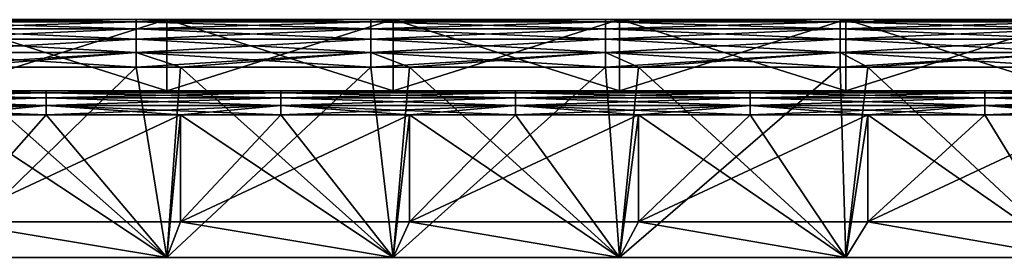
# Model space of a CAD drawing. Header units: millimetres. Extents: x -125 to 125, y -5 to 106.
# Tile 171 of 206: x 41 to 83, y 96 to 106. Entities that reach past the tile are written whole.
import ezdxf

# ---------------------------------------------------------------- set-up
doc = ezdxf.new("R2010")
doc.units = ezdxf.units.MM
doc.header["$LTSCALE"] = 65.185185
for name, color, linetype in [('241', 7, 'CONTINUOUS'), ('242', 7, 'CONTINUOUS'), ('243', 7, 'CONTINUOUS'), ('244', 7, 'CONTINUOUS'), ('248', 7, 'CONTINUOUS'), ('250', 7, 'CONTINUOUS'), ('254', 7, 'CONTINUOUS'), ('255', 7, 'CONTINUOUS'), ('256', 7, 'CONTINUOUS'), ('257', 7, 'CONTINUOUS'), ('258', 7, 'CONTINUOUS'), ('262', 7, 'CONTINUOUS'), ('269', 7, 'CONTINUOUS'), ('270', 7, 'CONTINUOUS')]:
    doc.layers.add(name, color=color, linetype=linetype)

msp = doc.modelspace()

# ---------------------------------------------------------------- linework, layer by layer
at = {"layer": '241', "linetype": 'CONTINUOUS'}
for points in [[(46.212, 106, 53.5), (36.362, 105.902, 54.118), (46.212, 105.902, 54.118), (46.212, 106, 53.5)], [(38.462, 106, 53.5), (36.362, 105.902, 54.118), (46.212, 106, 53.5), (38.462, 106, 53.5)], [(36.362, 105.902, 54.118), (36.362, 105.618, 54.676), (46.212, 105.902, 54.118), (36.362, 105.902, 54.118)], [(46.212, 105.902, 54.118), (36.362, 105.618, 54.676), (46.212, 105.618, 54.676), (46.212, 105.902, 54.118)], [(46.212, 106, 53.5), (46.212, 105.902, 54.118), (48.077, 106, 53.5), (46.212, 106, 53.5)], [(56.061, 106, 53.5), (46.212, 105.902, 54.118), (56.061, 105.902, 54.118), (56.061, 106, 53.5)], [(48.077, 106, 53.5), (46.212, 105.902, 54.118), (56.061, 106, 53.5), (48.077, 106, 53.5)], [(56.061, 105.902, 54.118), (46.212, 105.618, 54.676), (56.061, 105.618, 54.676), (56.061, 105.902, 54.118)], [(46.212, 105.902, 54.118), (46.212, 105.618, 54.676), (56.061, 105.902, 54.118), (46.212, 105.902, 54.118)], [(56.061, 106, 53.5), (56.061, 105.902, 54.118), (57.692, 106, 53.5), (56.061, 106, 53.5)], [(65.911, 106, 53.5), (56.061, 105.902, 54.118), (65.911, 105.902, 54.118), (65.911, 106, 53.5)], [(57.692, 106, 53.5), (56.061, 105.902, 54.118), (65.911, 106, 53.5), (57.692, 106, 53.5)], [(65.911, 105.902, 54.118), (56.061, 105.618, 54.676), (65.911, 105.618, 54.676), (65.911, 105.902, 54.118)], [(56.061, 105.902, 54.118), (56.061, 105.618, 54.676), (65.911, 105.902, 54.118), (56.061, 105.902, 54.118)], [(75.761, 106, 53.5), (65.911, 105.902, 54.118), (75.761, 105.902, 54.118), (75.761, 106, 53.5)], [(67.308, 106, 53.5), (65.911, 105.902, 54.118), (75.761, 106, 53.5), (67.308, 106, 53.5)], [(65.911, 106, 53.5), (65.911, 105.902, 54.118), (67.308, 106, 53.5), (65.911, 106, 53.5)], [(65.911, 105.902, 54.118), (65.911, 105.618, 54.676), (75.761, 105.902, 54.118), (65.911, 105.902, 54.118)], [(75.761, 105.902, 54.118), (65.911, 105.618, 54.676), (75.761, 105.618, 54.676), (75.761, 105.902, 54.118)], [(76.923, 106, 53.5), (75.761, 105.902, 54.118), (85.611, 106, 53.5), (76.923, 106, 53.5)], [(85.611, 106, 53.5), (75.761, 105.902, 54.118), (85.611, 105.902, 54.118), (85.611, 106, 53.5)], [(75.761, 106, 53.5), (75.761, 105.902, 54.118), (76.923, 106, 53.5), (75.761, 106, 53.5)], [(85.611, 105.902, 54.118), (75.761, 105.618, 54.676), (85.611, 105.618, 54.676), (85.611, 105.902, 54.118)], [(75.761, 105.902, 54.118), (75.761, 105.618, 54.676), (85.611, 105.902, 54.118), (75.761, 105.902, 54.118)], [(46.212, 105.618, 54.676), (36.362, 105.176, 55.118), (46.212, 105.176, 55.118), (46.212, 105.618, 54.676)], [(36.362, 105.618, 54.676), (36.362, 105.176, 55.118), (46.212, 105.618, 54.676), (36.362, 105.618, 54.676)], [(46.212, 105.618, 54.676), (46.212, 105.176, 55.118), (56.061, 105.618, 54.676), (46.212, 105.618, 54.676)], [(56.061, 105.618, 54.676), (46.212, 105.176, 55.118), (56.061, 105.176, 55.118), (56.061, 105.618, 54.676)], [(65.911, 105.618, 54.676), (56.061, 105.176, 55.118), (65.911, 105.176, 55.118), (65.911, 105.618, 54.676)], [(56.061, 105.618, 54.676), (56.061, 105.176, 55.118), (65.911, 105.618, 54.676), (56.061, 105.618, 54.676)], [(65.911, 105.618, 54.676), (65.911, 105.176, 55.118), (75.761, 105.618, 54.676), (65.911, 105.618, 54.676)], [(75.761, 105.618, 54.676), (65.911, 105.176, 55.118), (75.761, 105.176, 55.118), (75.761, 105.618, 54.676)], [(75.761, 105.618, 54.676), (75.761, 105.176, 55.118), (85.611, 105.618, 54.676), (75.761, 105.618, 54.676)], [(85.611, 105.618, 54.676), (75.761, 105.176, 55.118), (85.611, 105.176, 55.118), (85.611, 105.618, 54.676)], [(46.212, 105.176, 55.118), (36.362, 104.618, 55.402), (46.212, 104.618, 55.402), (46.212, 105.176, 55.118)], [(36.362, 105.176, 55.118), (36.362, 104.618, 55.402), (46.212, 105.176, 55.118), (36.362, 105.176, 55.118)], [(46.212, 105.176, 55.118), (46.212, 104.618, 55.402), (56.061, 105.176, 55.118), (46.212, 105.176, 55.118)], [(56.061, 105.176, 55.118), (46.212, 104.618, 55.402), (56.061, 104.618, 55.402), (56.061, 105.176, 55.118)], [(65.911, 105.176, 55.118), (56.061, 104.618, 55.402), (65.911, 104.618, 55.402), (65.911, 105.176, 55.118)], [(56.061, 105.176, 55.118), (56.061, 104.618, 55.402), (65.911, 105.176, 55.118), (56.061, 105.176, 55.118)], [(75.761, 105.176, 55.118), (65.911, 104.618, 55.402), (75.761, 104.618, 55.402), (75.761, 105.176, 55.118)], [(65.911, 105.176, 55.118), (65.911, 104.618, 55.402), (75.761, 105.176, 55.118), (65.911, 105.176, 55.118)], [(85.611, 105.176, 55.118), (75.761, 104.618, 55.402), (85.611, 104.618, 55.402), (85.611, 105.176, 55.118)], [(75.761, 105.176, 55.118), (75.761, 104.618, 55.402), (85.611, 105.176, 55.118), (75.761, 105.176, 55.118)], [(46.212, 104.618, 55.402), (36.362, 104, 55.5), (38.462, 104, 55.5), (46.212, 104.618, 55.402)], [(36.362, 104.618, 55.402), (36.362, 104, 55.5), (46.212, 104.618, 55.402), (36.362, 104.618, 55.402)], [(46.212, 104, 55.5), (46.212, 104.618, 55.402), (38.462, 104, 55.5), (46.212, 104, 55.5)], [(56.061, 104.618, 55.402), (46.212, 104, 55.5), (48.077, 104, 55.5), (56.061, 104.618, 55.402)], [(46.212, 104.618, 55.402), (46.212, 104, 55.5), (56.061, 104.618, 55.402), (46.212, 104.618, 55.402)], [(56.061, 104, 55.5), (56.061, 104.618, 55.402), (48.077, 104, 55.5), (56.061, 104, 55.5)], [(65.911, 104.618, 55.402), (56.061, 104, 55.5), (57.692, 104, 55.5), (65.911, 104.618, 55.402)], [(56.061, 104.618, 55.402), (56.061, 104, 55.5), (65.911, 104.618, 55.402), (56.061, 104.618, 55.402)], [(65.911, 104, 55.5), (65.911, 104.618, 55.402), (57.692, 104, 55.5), (65.911, 104, 55.5)], [(75.761, 104.618, 55.402), (65.911, 104, 55.5), (67.308, 104, 55.5), (75.761, 104.618, 55.402)], [(65.911, 104.618, 55.402), (65.911, 104, 55.5), (75.761, 104.618, 55.402), (65.911, 104.618, 55.402)], [(75.761, 104, 55.5), (75.761, 104.618, 55.402), (67.308, 104, 55.5), (75.761, 104, 55.5)], [(85.611, 104.618, 55.402), (75.761, 104, 55.5), (76.923, 104, 55.5), (85.611, 104.618, 55.402)], [(75.761, 104.618, 55.402), (75.761, 104, 55.5), (85.611, 104.618, 55.402), (75.761, 104.618, 55.402)], [(85.611, 104, 55.5), (85.611, 104.618, 55.402), (76.923, 104, 55.5), (85.611, 104, 55.5)]]:
    msp.add_3dface(points, dxfattribs=at)
at = {"layer": '242', "linetype": 'CONTINUOUS'}
for points in [[(47.5, 106, -45.5), (38.462, 106, -53.5), (38, 106, -45.5), (47.5, 106, -45.5)], [(38, 106, 45.5), (46.212, 106, 53.5), (47.5, 106, 45.5), (38, 106, 45.5)], [(38.462, 106, 53.5), (46.212, 106, 53.5), (38, 106, 45.5), (38.462, 106, 53.5)], [(46.212, 106, -53.5), (38.462, 106, -53.5), (47.5, 106, -45.5), (46.212, 106, -53.5)], [(48.077, 106, -53.5), (46.212, 106, -53.5), (47.5, 106, -45.5), (48.077, 106, -53.5)], [(46.212, 106, 53.5), (48.077, 106, 53.5), (47.5, 106, 45.5), (46.212, 106, 53.5)], [(57, 106, -45.5), (48.077, 106, -53.5), (47.5, 106, -45.5), (57, 106, -45.5)], [(48.077, 106, 53.5), (56.061, 106, 53.5), (47.5, 106, 45.5), (48.077, 106, 53.5)], [(47.5, 106, 45.5), (56.061, 106, 53.5), (57, 106, 45.5), (47.5, 106, 45.5)], [(56.061, 106, -53.5), (48.077, 106, -53.5), (57, 106, -45.5), (56.061, 106, -53.5)], [(57.692, 106, -53.5), (56.061, 106, -53.5), (57, 106, -45.5), (57.692, 106, -53.5)], [(56.061, 106, 53.5), (57.692, 106, 53.5), (57, 106, 45.5), (56.061, 106, 53.5)], [(66.5, 106, -45.5), (57.692, 106, -53.5), (57, 106, -45.5), (66.5, 106, -45.5)], [(57, 106, 45.5), (65.911, 106, 53.5), (66.5, 106, 45.5), (57, 106, 45.5)], [(57.692, 106, 53.5), (65.911, 106, 53.5), (57, 106, 45.5), (57.692, 106, 53.5)], [(65.911, 106, -53.5), (57.692, 106, -53.5), (66.5, 106, -45.5), (65.911, 106, -53.5)], [(67.308, 106, -53.5), (65.911, 106, -53.5), (66.5, 106, -45.5), (67.308, 106, -53.5)], [(65.911, 106, 53.5), (67.308, 106, 53.5), (66.5, 106, 45.5), (65.911, 106, 53.5)], [(76, 106, -45.5), (67.308, 106, -53.5), (66.5, 106, -45.5), (76, 106, -45.5)], [(66.5, 106, 45.5), (75.761, 106, 53.5), (76, 106, 45.5), (66.5, 106, 45.5)], [(67.308, 106, 53.5), (75.761, 106, 53.5), (66.5, 106, 45.5), (67.308, 106, 53.5)], [(75.761, 106, -53.5), (67.308, 106, -53.5), (76, 106, -45.5), (75.761, 106, -53.5)], [(76.923, 106, -53.5), (75.761, 106, -53.5), (76, 106, -45.5), (76.923, 106, -53.5)], [(75.761, 106, 53.5), (76.923, 106, 53.5), (76, 106, 45.5), (75.761, 106, 53.5)], [(85.5, 106, -45.5), (76.923, 106, -53.5), (76, 106, -45.5), (85.5, 106, -45.5)], [(76, 106, 45.5), (76.923, 106, 53.5), (85.5, 106, 45.5), (76, 106, 45.5)], [(85.611, 106, -53.5), (76.923, 106, -53.5), (85.5, 106, -45.5), (85.611, 106, -53.5)], [(76.923, 106, 53.5), (85.611, 106, 53.5), (85.5, 106, 45.5), (76.923, 106, 53.5)]]:
    msp.add_3dface(points, dxfattribs=at)
at = {"layer": '243', "linetype": 'CONTINUOUS'}
for points in [[(36.362, 106, -53.5), (38.462, 106, -53.5), (46.212, 105.902, -54.118), (36.362, 106, -53.5)], [(36.362, 105.902, -54.118), (36.362, 106, -53.5), (46.212, 105.902, -54.118), (36.362, 105.902, -54.118)], [(36.362, 105.618, -54.676), (36.362, 105.902, -54.118), (46.212, 105.618, -54.676), (36.362, 105.618, -54.676)], [(46.212, 105.618, -54.676), (36.362, 105.902, -54.118), (46.212, 105.902, -54.118), (46.212, 105.618, -54.676)], [(38.462, 106, -53.5), (46.212, 106, -53.5), (46.212, 105.902, -54.118), (38.462, 106, -53.5)], [(46.212, 106, -53.5), (48.077, 106, -53.5), (56.061, 105.902, -54.118), (46.212, 106, -53.5)], [(46.212, 105.902, -54.118), (46.212, 106, -53.5), (56.061, 105.902, -54.118), (46.212, 105.902, -54.118)], [(46.212, 105.618, -54.676), (46.212, 105.902, -54.118), (56.061, 105.618, -54.676), (46.212, 105.618, -54.676)], [(56.061, 105.618, -54.676), (46.212, 105.902, -54.118), (56.061, 105.902, -54.118), (56.061, 105.618, -54.676)], [(48.077, 106, -53.5), (56.061, 106, -53.5), (56.061, 105.902, -54.118), (48.077, 106, -53.5)], [(56.061, 106, -53.5), (57.692, 106, -53.5), (65.911, 105.902, -54.118), (56.061, 106, -53.5)], [(56.061, 105.902, -54.118), (56.061, 106, -53.5), (65.911, 105.902, -54.118), (56.061, 105.902, -54.118)], [(56.061, 105.618, -54.676), (56.061, 105.902, -54.118), (65.911, 105.618, -54.676), (56.061, 105.618, -54.676)], [(65.911, 105.618, -54.676), (56.061, 105.902, -54.118), (65.911, 105.902, -54.118), (65.911, 105.618, -54.676)], [(57.692, 106, -53.5), (65.911, 106, -53.5), (65.911, 105.902, -54.118), (57.692, 106, -53.5)], [(65.911, 106, -53.5), (67.308, 106, -53.5), (75.761, 105.902, -54.118), (65.911, 106, -53.5)], [(65.911, 105.902, -54.118), (65.911, 106, -53.5), (75.761, 105.902, -54.118), (65.911, 105.902, -54.118)], [(65.911, 105.618, -54.676), (65.911, 105.902, -54.118), (75.761, 105.618, -54.676), (65.911, 105.618, -54.676)], [(75.761, 105.618, -54.676), (65.911, 105.902, -54.118), (75.761, 105.902, -54.118), (75.761, 105.618, -54.676)], [(67.308, 106, -53.5), (75.761, 106, -53.5), (75.761, 105.902, -54.118), (67.308, 106, -53.5)], [(75.761, 106, -53.5), (76.923, 106, -53.5), (85.611, 105.902, -54.118), (75.761, 106, -53.5)], [(75.761, 105.902, -54.118), (75.761, 106, -53.5), (85.611, 105.902, -54.118), (75.761, 105.902, -54.118)], [(75.761, 105.618, -54.676), (75.761, 105.902, -54.118), (85.611, 105.618, -54.676), (75.761, 105.618, -54.676)], [(85.611, 105.618, -54.676), (75.761, 105.902, -54.118), (85.611, 105.902, -54.118), (85.611, 105.618, -54.676)], [(76.923, 106, -53.5), (85.611, 106, -53.5), (85.611, 105.902, -54.118), (76.923, 106, -53.5)], [(36.362, 105.176, -55.118), (36.362, 105.618, -54.676), (46.212, 105.176, -55.118), (36.362, 105.176, -55.118)], [(46.212, 105.176, -55.118), (36.362, 105.618, -54.676), (46.212, 105.618, -54.676), (46.212, 105.176, -55.118)], [(46.212, 105.176, -55.118), (46.212, 105.618, -54.676), (56.061, 105.176, -55.118), (46.212, 105.176, -55.118)], [(56.061, 105.176, -55.118), (46.212, 105.618, -54.676), (56.061, 105.618, -54.676), (56.061, 105.176, -55.118)], [(56.061, 105.176, -55.118), (56.061, 105.618, -54.676), (65.911, 105.176, -55.118), (56.061, 105.176, -55.118)], [(65.911, 105.176, -55.118), (56.061, 105.618, -54.676), (65.911, 105.618, -54.676), (65.911, 105.176, -55.118)], [(65.911, 105.176, -55.118), (65.911, 105.618, -54.676), (75.761, 105.176, -55.118), (65.911, 105.176, -55.118)], [(75.761, 105.176, -55.118), (65.911, 105.618, -54.676), (75.761, 105.618, -54.676), (75.761, 105.176, -55.118)], [(75.761, 105.176, -55.118), (75.761, 105.618, -54.676), (85.611, 105.176, -55.118), (75.761, 105.176, -55.118)], [(85.611, 105.176, -55.118), (75.761, 105.618, -54.676), (85.611, 105.618, -54.676), (85.611, 105.176, -55.118)], [(46.212, 104.618, -55.402), (36.362, 105.176, -55.118), (46.212, 105.176, -55.118), (46.212, 104.618, -55.402)], [(36.362, 104.618, -55.402), (36.362, 105.176, -55.118), (46.212, 104.618, -55.402), (36.362, 104.618, -55.402)], [(46.212, 104.618, -55.402), (46.212, 105.176, -55.118), (56.061, 104.618, -55.402), (46.212, 104.618, -55.402)], [(56.061, 104.618, -55.402), (46.212, 105.176, -55.118), (56.061, 105.176, -55.118), (56.061, 104.618, -55.402)], [(65.911, 104.618, -55.402), (56.061, 105.176, -55.118), (65.911, 105.176, -55.118), (65.911, 104.618, -55.402)], [(56.061, 104.618, -55.402), (56.061, 105.176, -55.118), (65.911, 104.618, -55.402), (56.061, 104.618, -55.402)], [(65.911, 104.618, -55.402), (65.911, 105.176, -55.118), (75.761, 104.618, -55.402), (65.911, 104.618, -55.402)], [(75.761, 104.618, -55.402), (65.911, 105.176, -55.118), (75.761, 105.176, -55.118), (75.761, 104.618, -55.402)], [(75.761, 104.618, -55.402), (75.761, 105.176, -55.118), (85.611, 104.618, -55.402), (75.761, 104.618, -55.402)], [(85.611, 104.618, -55.402), (75.761, 105.176, -55.118), (85.611, 105.176, -55.118), (85.611, 104.618, -55.402)], [(38.462, 104, -55.5), (36.362, 104.618, -55.402), (46.212, 104, -55.5), (38.462, 104, -55.5)], [(46.212, 104, -55.5), (36.362, 104.618, -55.402), (46.212, 104.618, -55.402), (46.212, 104, -55.5)], [(46.212, 104, -55.5), (46.212, 104.618, -55.402), (48.077, 104, -55.5), (46.212, 104, -55.5)], [(48.077, 104, -55.5), (46.212, 104.618, -55.402), (56.061, 104, -55.5), (48.077, 104, -55.5)], [(56.061, 104, -55.5), (46.212, 104.618, -55.402), (56.061, 104.618, -55.402), (56.061, 104, -55.5)], [(65.911, 104, -55.5), (56.061, 104.618, -55.402), (65.911, 104.618, -55.402), (65.911, 104, -55.5)], [(56.061, 104, -55.5), (56.061, 104.618, -55.402), (57.692, 104, -55.5), (56.061, 104, -55.5)], [(57.692, 104, -55.5), (56.061, 104.618, -55.402), (65.911, 104, -55.5), (57.692, 104, -55.5)], [(65.911, 104, -55.5), (65.911, 104.618, -55.402), (67.308, 104, -55.5), (65.911, 104, -55.5)], [(67.308, 104, -55.5), (65.911, 104.618, -55.402), (75.761, 104, -55.5), (67.308, 104, -55.5)], [(75.761, 104, -55.5), (65.911, 104.618, -55.402), (75.761, 104.618, -55.402), (75.761, 104, -55.5)], [(75.761, 104, -55.5), (75.761, 104.618, -55.402), (76.923, 104, -55.5), (75.761, 104, -55.5)], [(76.923, 104, -55.5), (75.761, 104.618, -55.402), (85.611, 104, -55.5), (76.923, 104, -55.5)], [(85.611, 104, -55.5), (75.761, 104.618, -55.402), (85.611, 104.618, -55.402), (85.611, 104, -55.5)]]:
    msp.add_3dface(points, dxfattribs=at)
at = {"layer": '244', "linetype": 'CONTINUOUS'}
for points in [[(38, 96, -55.5), (46.212, 104, -55.5), (47.5, 96, -55.5), (38, 96, -55.5)], [(38.462, 104, -55.5), (46.212, 104, -55.5), (38, 96, -55.5), (38.462, 104, -55.5)], [(46.212, 104, -55.5), (48.077, 104, -55.5), (47.5, 96, -55.5), (46.212, 104, -55.5)], [(47.5, 96, -55.5), (56.061, 104, -55.5), (57, 96, -55.5), (47.5, 96, -55.5)], [(48.077, 104, -55.5), (56.061, 104, -55.5), (47.5, 96, -55.5), (48.077, 104, -55.5)], [(56.061, 104, -55.5), (57.692, 104, -55.5), (57, 96, -55.5), (56.061, 104, -55.5)], [(57, 96, -55.5), (65.911, 104, -55.5), (66.5, 96, -55.5), (57, 96, -55.5)], [(57.692, 104, -55.5), (65.911, 104, -55.5), (57, 96, -55.5), (57.692, 104, -55.5)], [(65.911, 104, -55.5), (67.308, 104, -55.5), (66.5, 96, -55.5), (65.911, 104, -55.5)], [(66.5, 96, -55.5), (75.761, 104, -55.5), (76, 96, -55.5), (66.5, 96, -55.5)], [(67.308, 104, -55.5), (75.761, 104, -55.5), (66.5, 96, -55.5), (67.308, 104, -55.5)], [(75.761, 104, -55.5), (76.923, 104, -55.5), (76, 96, -55.5), (75.761, 104, -55.5)], [(76, 96, -55.5), (76.923, 104, -55.5), (85.5, 96, -55.5), (76, 96, -55.5)], [(76.923, 104, -55.5), (85.611, 104, -55.5), (85.5, 96, -55.5), (76.923, 104, -55.5)]]:
    msp.add_3dface(points, dxfattribs=at)
at = {"layer": '248', "linetype": 'CONTINUOUS'}
for points in [[(47.5, 96, 55.5), (38.462, 104, 55.5), (38, 96, 55.5), (47.5, 96, 55.5)], [(46.212, 104, 55.5), (38.462, 104, 55.5), (47.5, 96, 55.5), (46.212, 104, 55.5)], [(48.077, 104, 55.5), (46.212, 104, 55.5), (47.5, 96, 55.5), (48.077, 104, 55.5)], [(57, 96, 55.5), (48.077, 104, 55.5), (47.5, 96, 55.5), (57, 96, 55.5)], [(56.061, 104, 55.5), (48.077, 104, 55.5), (57, 96, 55.5), (56.061, 104, 55.5)], [(57.692, 104, 55.5), (56.061, 104, 55.5), (57, 96, 55.5), (57.692, 104, 55.5)], [(66.5, 96, 55.5), (57.692, 104, 55.5), (57, 96, 55.5), (66.5, 96, 55.5)], [(65.911, 104, 55.5), (57.692, 104, 55.5), (66.5, 96, 55.5), (65.911, 104, 55.5)], [(67.308, 104, 55.5), (65.911, 104, 55.5), (66.5, 96, 55.5), (67.308, 104, 55.5)], [(76, 96, 55.5), (67.308, 104, 55.5), (66.5, 96, 55.5), (76, 96, 55.5)], [(75.761, 104, 55.5), (67.308, 104, 55.5), (76, 96, 55.5), (75.761, 104, 55.5)], [(76.923, 104, 55.5), (75.761, 104, 55.5), (76, 96, 55.5), (76.923, 104, 55.5)], [(85.5, 96, 55.5), (76.923, 104, 55.5), (76, 96, 55.5), (85.5, 96, 55.5)], [(85.611, 104, 55.5), (76.923, 104, 55.5), (85.5, 96, 55.5), (85.611, 104, 55.5)]]:
    msp.add_3dface(points, dxfattribs=at)
at = {"layer": '250', "linetype": 'CONTINUOUS'}
for points in [[(47.5, 96, -52.5), (38.462, 102, -52.5), (38, 96, -52.5), (47.5, 96, -52.5)], [(42.436, 102, -52.5), (38.462, 102, -52.5), (47.5, 96, -52.5), (42.436, 102, -52.5)], [(48.077, 102, -52.5), (42.436, 102, -52.5), (47.5, 96, -52.5), (48.077, 102, -52.5)], [(57, 96, -52.5), (48.077, 102, -52.5), (47.5, 96, -52.5), (57, 96, -52.5)], [(52.286, 102, -52.5), (48.077, 102, -52.5), (57, 96, -52.5), (52.286, 102, -52.5)], [(57.692, 102, -52.5), (52.286, 102, -52.5), (57, 96, -52.5), (57.692, 102, -52.5)], [(66.5, 96, -52.5), (57.692, 102, -52.5), (57, 96, -52.5), (66.5, 96, -52.5)], [(62.136, 102, -52.5), (57.692, 102, -52.5), (66.5, 96, -52.5), (62.136, 102, -52.5)], [(67.308, 102, -52.5), (62.136, 102, -52.5), (66.5, 96, -52.5), (67.308, 102, -52.5)], [(76, 96, -52.5), (67.308, 102, -52.5), (66.5, 96, -52.5), (76, 96, -52.5)], [(71.986, 102, -52.5), (67.308, 102, -52.5), (76, 96, -52.5), (71.986, 102, -52.5)], [(76.923, 102, -52.5), (71.986, 102, -52.5), (76, 96, -52.5), (76.923, 102, -52.5)], [(85.5, 96, -52.5), (76.923, 102, -52.5), (76, 96, -52.5), (85.5, 96, -52.5)], [(81.836, 102, -52.5), (76.923, 102, -52.5), (85.5, 96, -52.5), (81.836, 102, -52.5)], [(86.538, 102, -52.5), (81.836, 102, -52.5), (85.5, 96, -52.5), (86.538, 102, -52.5)]]:
    msp.add_3dface(points, dxfattribs=at)
at = {"layer": '254', "linetype": 'CONTINUOUS'}
for points in [[(42.436, 102, 52.5), (38.462, 97.488, 52.5), (38.462, 102, 52.5), (42.436, 102, 52.5)], [(48.077, 102, 52.5), (38.462, 97.488, 52.5), (42.436, 102, 52.5), (48.077, 102, 52.5)], [(48.077, 97.488, 52.5), (38.462, 97.488, 52.5), (48.077, 102, 52.5), (48.077, 97.488, 52.5)], [(57.692, 102, 52.5), (48.077, 97.488, 52.5), (52.286, 102, 52.5), (57.692, 102, 52.5)], [(57.692, 97.488, 52.5), (48.077, 97.488, 52.5), (57.692, 102, 52.5), (57.692, 97.488, 52.5)], [(52.286, 102, 52.5), (48.077, 97.488, 52.5), (48.077, 102, 52.5), (52.286, 102, 52.5)], [(67.308, 97.488, 52.5), (57.692, 97.488, 52.5), (67.308, 102, 52.5), (67.308, 97.488, 52.5)], [(67.308, 102, 52.5), (57.692, 97.488, 52.5), (62.136, 102, 52.5), (67.308, 102, 52.5)], [(62.136, 102, 52.5), (57.692, 97.488, 52.5), (57.692, 102, 52.5), (62.136, 102, 52.5)], [(76.923, 102, 52.5), (67.308, 97.488, 52.5), (71.986, 102, 52.5), (76.923, 102, 52.5)], [(71.986, 102, 52.5), (67.308, 97.488, 52.5), (67.308, 102, 52.5), (71.986, 102, 52.5)], [(76.923, 97.488, 52.5), (67.308, 97.488, 52.5), (76.923, 102, 52.5), (76.923, 97.488, 52.5)], [(86.538, 97.488, 52.5), (76.923, 97.488, 52.5), (86.538, 102, 52.5), (86.538, 97.488, 52.5)], [(86.538, 102, 52.5), (76.923, 97.488, 52.5), (81.836, 102, 52.5), (86.538, 102, 52.5)], [(81.836, 102, 52.5), (76.923, 97.488, 52.5), (76.923, 102, 52.5), (81.836, 102, 52.5)], [(38, 96, 52.5), (38.462, 97.488, 52.5), (47.5, 96, 52.5), (38, 96, 52.5)], [(38.462, 97.488, 52.5), (48.077, 97.488, 52.5), (47.5, 96, 52.5), (38.462, 97.488, 52.5)], [(47.5, 96, 52.5), (48.077, 97.488, 52.5), (57, 96, 52.5), (47.5, 96, 52.5)], [(48.077, 97.488, 52.5), (57.692, 97.488, 52.5), (57, 96, 52.5), (48.077, 97.488, 52.5)], [(57, 96, 52.5), (57.692, 97.488, 52.5), (66.5, 96, 52.5), (57, 96, 52.5)], [(57.692, 97.488, 52.5), (67.308, 97.488, 52.5), (66.5, 96, 52.5), (57.692, 97.488, 52.5)], [(66.5, 96, 52.5), (67.308, 97.488, 52.5), (76, 96, 52.5), (66.5, 96, 52.5)], [(67.308, 97.488, 52.5), (76.923, 97.488, 52.5), (76, 96, 52.5), (67.308, 97.488, 52.5)], [(76, 96, 52.5), (76.923, 97.488, 52.5), (85.5, 96, 52.5), (76, 96, 52.5)], [(76.923, 97.488, 52.5), (86.538, 97.488, 52.5), (85.5, 96, 52.5), (76.923, 97.488, 52.5)]]:
    msp.add_3dface(points, dxfattribs=at)
at = {"layer": '255', "linetype": 'CONTINUOUS'}
for points in [[(32.587, 103, 51.5), (42.436, 102.924, 51.883), (32.587, 102.924, 51.883), (32.587, 103, 51.5)], [(38.462, 103, 51.5), (42.436, 102.924, 51.883), (32.587, 103, 51.5), (38.462, 103, 51.5)], [(32.587, 102.924, 51.883), (42.436, 102.707, 52.207), (32.587, 102.707, 52.207), (32.587, 102.924, 51.883)], [(42.436, 102.924, 51.883), (42.436, 102.707, 52.207), (32.587, 102.924, 51.883), (42.436, 102.924, 51.883)], [(42.436, 103, 51.5), (42.436, 102.924, 51.883), (38.462, 103, 51.5), (42.436, 103, 51.5)], [(48.077, 103, 51.5), (52.286, 102.924, 51.883), (42.436, 103, 51.5), (48.077, 103, 51.5)], [(42.436, 103, 51.5), (52.286, 102.924, 51.883), (42.436, 102.924, 51.883), (42.436, 103, 51.5)], [(52.286, 102.924, 51.883), (52.286, 102.707, 52.207), (42.436, 102.924, 51.883), (52.286, 102.924, 51.883)], [(42.436, 102.924, 51.883), (52.286, 102.707, 52.207), (42.436, 102.707, 52.207), (42.436, 102.924, 51.883)], [(52.286, 103, 51.5), (52.286, 102.924, 51.883), (48.077, 103, 51.5), (52.286, 103, 51.5)], [(52.286, 103, 51.5), (62.136, 102.924, 51.883), (52.286, 102.924, 51.883), (52.286, 103, 51.5)], [(57.692, 103, 51.5), (62.136, 102.924, 51.883), (52.286, 103, 51.5), (57.692, 103, 51.5)], [(52.286, 102.924, 51.883), (62.136, 102.707, 52.207), (52.286, 102.707, 52.207), (52.286, 102.924, 51.883)], [(62.136, 102.924, 51.883), (62.136, 102.707, 52.207), (52.286, 102.924, 51.883), (62.136, 102.924, 51.883)], [(62.136, 103, 51.5), (62.136, 102.924, 51.883), (57.692, 103, 51.5), (62.136, 103, 51.5)], [(62.136, 103, 51.5), (71.986, 102.924, 51.883), (62.136, 102.924, 51.883), (62.136, 103, 51.5)], [(67.308, 103, 51.5), (71.986, 102.924, 51.883), (62.136, 103, 51.5), (67.308, 103, 51.5)], [(62.136, 102.924, 51.883), (71.986, 102.707, 52.207), (62.136, 102.707, 52.207), (62.136, 102.924, 51.883)], [(71.986, 102.924, 51.883), (71.986, 102.707, 52.207), (62.136, 102.924, 51.883), (71.986, 102.924, 51.883)], [(71.986, 103, 51.5), (71.986, 102.924, 51.883), (67.308, 103, 51.5), (71.986, 103, 51.5)], [(71.986, 103, 51.5), (81.836, 102.924, 51.883), (71.986, 102.924, 51.883), (71.986, 103, 51.5)], [(76.923, 103, 51.5), (81.836, 102.924, 51.883), (71.986, 103, 51.5), (76.923, 103, 51.5)], [(71.986, 102.924, 51.883), (81.836, 102.707, 52.207), (71.986, 102.707, 52.207), (71.986, 102.924, 51.883)], [(81.836, 102.924, 51.883), (81.836, 102.707, 52.207), (71.986, 102.924, 51.883), (81.836, 102.924, 51.883)], [(81.836, 103, 51.5), (81.836, 102.924, 51.883), (76.923, 103, 51.5), (81.836, 103, 51.5)], [(86.538, 103, 51.5), (91.685, 102.924, 51.883), (81.836, 103, 51.5), (86.538, 103, 51.5)], [(81.836, 103, 51.5), (91.685, 102.924, 51.883), (81.836, 102.924, 51.883), (81.836, 103, 51.5)], [(91.685, 102.924, 51.883), (91.685, 102.707, 52.207), (81.836, 102.924, 51.883), (91.685, 102.924, 51.883)], [(81.836, 102.924, 51.883), (91.685, 102.707, 52.207), (81.836, 102.707, 52.207), (81.836, 102.924, 51.883)], [(32.587, 102.707, 52.207), (42.436, 102.383, 52.424), (32.587, 102.383, 52.424), (32.587, 102.707, 52.207)], [(42.436, 102.707, 52.207), (42.436, 102.383, 52.424), (32.587, 102.707, 52.207), (42.436, 102.707, 52.207)], [(42.436, 102.707, 52.207), (52.286, 102.383, 52.424), (42.436, 102.383, 52.424), (42.436, 102.707, 52.207)], [(52.286, 102.707, 52.207), (52.286, 102.383, 52.424), (42.436, 102.707, 52.207), (52.286, 102.707, 52.207)], [(52.286, 102.707, 52.207), (62.136, 102.383, 52.424), (52.286, 102.383, 52.424), (52.286, 102.707, 52.207)], [(62.136, 102.707, 52.207), (62.136, 102.383, 52.424), (52.286, 102.707, 52.207), (62.136, 102.707, 52.207)], [(62.136, 102.707, 52.207), (71.986, 102.383, 52.424), (62.136, 102.383, 52.424), (62.136, 102.707, 52.207)], [(71.986, 102.707, 52.207), (71.986, 102.383, 52.424), (62.136, 102.707, 52.207), (71.986, 102.707, 52.207)], [(71.986, 102.707, 52.207), (81.836, 102.383, 52.424), (71.986, 102.383, 52.424), (71.986, 102.707, 52.207)], [(81.836, 102.707, 52.207), (81.836, 102.383, 52.424), (71.986, 102.707, 52.207), (81.836, 102.707, 52.207)], [(81.836, 102.707, 52.207), (91.685, 102.383, 52.424), (81.836, 102.383, 52.424), (81.836, 102.707, 52.207)], [(91.685, 102.707, 52.207), (91.685, 102.383, 52.424), (81.836, 102.707, 52.207), (91.685, 102.707, 52.207)], [(42.436, 102.383, 52.424), (42.436, 102, 52.5), (32.587, 102.383, 52.424), (42.436, 102.383, 52.424)], [(42.436, 102, 52.5), (38.462, 102, 52.5), (32.587, 102.383, 52.424), (42.436, 102, 52.5)], [(52.286, 102, 52.5), (48.077, 102, 52.5), (42.436, 102.383, 52.424), (52.286, 102, 52.5)], [(52.286, 102.383, 52.424), (52.286, 102, 52.5), (42.436, 102.383, 52.424), (52.286, 102.383, 52.424)], [(48.077, 102, 52.5), (42.436, 102, 52.5), (42.436, 102.383, 52.424), (48.077, 102, 52.5)], [(62.136, 102, 52.5), (57.692, 102, 52.5), (52.286, 102.383, 52.424), (62.136, 102, 52.5)], [(62.136, 102.383, 52.424), (62.136, 102, 52.5), (52.286, 102.383, 52.424), (62.136, 102.383, 52.424)], [(57.692, 102, 52.5), (52.286, 102, 52.5), (52.286, 102.383, 52.424), (57.692, 102, 52.5)], [(71.986, 102, 52.5), (67.308, 102, 52.5), (62.136, 102.383, 52.424), (71.986, 102, 52.5)], [(71.986, 102.383, 52.424), (71.986, 102, 52.5), (62.136, 102.383, 52.424), (71.986, 102.383, 52.424)], [(67.308, 102, 52.5), (62.136, 102, 52.5), (62.136, 102.383, 52.424), (67.308, 102, 52.5)], [(81.836, 102, 52.5), (76.923, 102, 52.5), (71.986, 102.383, 52.424), (81.836, 102, 52.5)], [(81.836, 102.383, 52.424), (81.836, 102, 52.5), (71.986, 102.383, 52.424), (81.836, 102.383, 52.424)], [(76.923, 102, 52.5), (71.986, 102, 52.5), (71.986, 102.383, 52.424), (76.923, 102, 52.5)], [(86.538, 102, 52.5), (81.836, 102, 52.5), (81.836, 102.383, 52.424), (86.538, 102, 52.5)], [(91.685, 102.383, 52.424), (91.685, 102, 52.5), (81.836, 102.383, 52.424), (91.685, 102.383, 52.424)], [(91.685, 102, 52.5), (86.538, 102, 52.5), (81.836, 102.383, 52.424), (91.685, 102, 52.5)]]:
    msp.add_3dface(points, dxfattribs=at)
at = {"layer": '256', "linetype": 'CONTINUOUS'}
for points in [[(38, 103, -45.5), (38.462, 103, -46.988), (47.5, 103, -45.5), (38, 103, -45.5)], [(47.5, 103, 45.5), (38.462, 103, 51.5), (38, 103, 45.5), (47.5, 103, 45.5)], [(48.077, 103, -46.988), (38.462, 103, -46.988), (48.077, 103, -51.5), (48.077, 103, -46.988)], [(38.462, 103, -46.988), (48.077, 103, -46.988), (47.5, 103, -45.5), (38.462, 103, -46.988)], [(48.077, 103, -51.5), (38.462, 103, -46.988), (42.436, 103, -51.5), (48.077, 103, -51.5)], [(42.436, 103, -51.5), (38.462, 103, -46.988), (38.462, 103, -51.5), (42.436, 103, -51.5)], [(42.436, 103, 51.5), (38.462, 103, 51.5), (47.5, 103, 45.5), (42.436, 103, 51.5)], [(48.077, 103, 51.5), (42.436, 103, 51.5), (47.5, 103, 45.5), (48.077, 103, 51.5)], [(47.5, 103, -45.5), (48.077, 103, -46.988), (57, 103, -45.5), (47.5, 103, -45.5)], [(57, 103, 45.5), (48.077, 103, 51.5), (47.5, 103, 45.5), (57, 103, 45.5)], [(57.692, 103, -46.988), (48.077, 103, -46.988), (57.692, 103, -51.5), (57.692, 103, -46.988)], [(48.077, 103, -46.988), (57.692, 103, -46.988), (57, 103, -45.5), (48.077, 103, -46.988)], [(57.692, 103, -51.5), (48.077, 103, -46.988), (52.286, 103, -51.5), (57.692, 103, -51.5)], [(52.286, 103, -51.5), (48.077, 103, -46.988), (48.077, 103, -51.5), (52.286, 103, -51.5)], [(52.286, 103, 51.5), (48.077, 103, 51.5), (57, 103, 45.5), (52.286, 103, 51.5)], [(57.692, 103, 51.5), (52.286, 103, 51.5), (57, 103, 45.5), (57.692, 103, 51.5)], [(57, 103, -45.5), (57.692, 103, -46.988), (66.5, 103, -45.5), (57, 103, -45.5)], [(66.5, 103, 45.5), (57.692, 103, 51.5), (57, 103, 45.5), (66.5, 103, 45.5)], [(62.136, 103, -51.5), (57.692, 103, -46.988), (57.692, 103, -51.5), (62.136, 103, -51.5)], [(67.308, 103, -51.5), (57.692, 103, -46.988), (62.136, 103, -51.5), (67.308, 103, -51.5)], [(57.692, 103, -46.988), (67.308, 103, -46.988), (66.5, 103, -45.5), (57.692, 103, -46.988)], [(67.308, 103, -46.988), (57.692, 103, -46.988), (67.308, 103, -51.5), (67.308, 103, -46.988)], [(62.136, 103, 51.5), (57.692, 103, 51.5), (66.5, 103, 45.5), (62.136, 103, 51.5)], [(67.308, 103, 51.5), (62.136, 103, 51.5), (66.5, 103, 45.5), (67.308, 103, 51.5)], [(66.5, 103, -45.5), (67.308, 103, -46.988), (76, 103, -45.5), (66.5, 103, -45.5)], [(76, 103, 45.5), (67.308, 103, 51.5), (66.5, 103, 45.5), (76, 103, 45.5)], [(71.986, 103, -51.5), (67.308, 103, -46.988), (67.308, 103, -51.5), (71.986, 103, -51.5)], [(76.923, 103, -51.5), (67.308, 103, -46.988), (71.986, 103, -51.5), (76.923, 103, -51.5)], [(67.308, 103, -46.988), (76.923, 103, -46.988), (76, 103, -45.5), (67.308, 103, -46.988)], [(76.923, 103, -46.988), (67.308, 103, -46.988), (76.923, 103, -51.5), (76.923, 103, -46.988)], [(71.986, 103, 51.5), (67.308, 103, 51.5), (76, 103, 45.5), (71.986, 103, 51.5)], [(76.923, 103, 51.5), (71.986, 103, 51.5), (76, 103, 45.5), (76.923, 103, 51.5)], [(76, 103, -45.5), (76.923, 103, -46.988), (85.5, 103, -45.5), (76, 103, -45.5)], [(85.5, 103, 45.5), (76.923, 103, 51.5), (76, 103, 45.5), (85.5, 103, 45.5)], [(81.836, 103, -51.5), (76.923, 103, -46.988), (76.923, 103, -51.5), (81.836, 103, -51.5)], [(86.538, 103, -51.5), (76.923, 103, -46.988), (81.836, 103, -51.5), (86.538, 103, -51.5)], [(76.923, 103, -46.988), (86.538, 103, -46.988), (85.5, 103, -45.5), (76.923, 103, -46.988)], [(86.538, 103, -46.988), (76.923, 103, -46.988), (86.538, 103, -51.5), (86.538, 103, -46.988)], [(81.836, 103, 51.5), (76.923, 103, 51.5), (85.5, 103, 45.5), (81.836, 103, 51.5)], [(86.538, 103, 51.5), (81.836, 103, 51.5), (85.5, 103, 45.5), (86.538, 103, 51.5)]]:
    msp.add_3dface(points, dxfattribs=at)
at = {"layer": '257', "linetype": 'CONTINUOUS'}
for points in [[(42.436, 103, -51.5), (38.462, 103, -51.5), (32.587, 102.924, -51.883), (42.436, 103, -51.5)], [(42.436, 102.924, -51.883), (42.436, 103, -51.5), (32.587, 102.924, -51.883), (42.436, 102.924, -51.883)], [(42.436, 102.707, -52.207), (42.436, 102.924, -51.883), (32.587, 102.707, -52.207), (42.436, 102.707, -52.207)], [(32.587, 102.707, -52.207), (42.436, 102.924, -51.883), (32.587, 102.924, -51.883), (32.587, 102.707, -52.207)], [(52.286, 103, -51.5), (48.077, 103, -51.5), (42.436, 102.924, -51.883), (52.286, 103, -51.5)], [(52.286, 102.924, -51.883), (52.286, 103, -51.5), (42.436, 102.924, -51.883), (52.286, 102.924, -51.883)], [(48.077, 103, -51.5), (42.436, 103, -51.5), (42.436, 102.924, -51.883), (48.077, 103, -51.5)], [(42.436, 102.707, -52.207), (52.286, 102.924, -51.883), (42.436, 102.924, -51.883), (42.436, 102.707, -52.207)], [(52.286, 102.707, -52.207), (52.286, 102.924, -51.883), (42.436, 102.707, -52.207), (52.286, 102.707, -52.207)], [(57.692, 103, -51.5), (52.286, 103, -51.5), (52.286, 102.924, -51.883), (57.692, 103, -51.5)], [(62.136, 102.924, -51.883), (62.136, 103, -51.5), (52.286, 102.924, -51.883), (62.136, 102.924, -51.883)], [(62.136, 103, -51.5), (57.692, 103, -51.5), (52.286, 102.924, -51.883), (62.136, 103, -51.5)], [(62.136, 102.707, -52.207), (62.136, 102.924, -51.883), (52.286, 102.707, -52.207), (62.136, 102.707, -52.207)], [(52.286, 102.707, -52.207), (62.136, 102.924, -51.883), (52.286, 102.924, -51.883), (52.286, 102.707, -52.207)], [(71.986, 103, -51.5), (67.308, 103, -51.5), (62.136, 102.924, -51.883), (71.986, 103, -51.5)], [(71.986, 102.924, -51.883), (71.986, 103, -51.5), (62.136, 102.924, -51.883), (71.986, 102.924, -51.883)], [(67.308, 103, -51.5), (62.136, 103, -51.5), (62.136, 102.924, -51.883), (67.308, 103, -51.5)], [(71.986, 102.707, -52.207), (71.986, 102.924, -51.883), (62.136, 102.707, -52.207), (71.986, 102.707, -52.207)], [(62.136, 102.707, -52.207), (71.986, 102.924, -51.883), (62.136, 102.924, -51.883), (62.136, 102.707, -52.207)], [(81.836, 103, -51.5), (76.923, 103, -51.5), (71.986, 102.924, -51.883), (81.836, 103, -51.5)], [(81.836, 102.924, -51.883), (81.836, 103, -51.5), (71.986, 102.924, -51.883), (81.836, 102.924, -51.883)], [(76.923, 103, -51.5), (71.986, 103, -51.5), (71.986, 102.924, -51.883), (76.923, 103, -51.5)], [(81.836, 102.707, -52.207), (81.836, 102.924, -51.883), (71.986, 102.707, -52.207), (81.836, 102.707, -52.207)], [(71.986, 102.707, -52.207), (81.836, 102.924, -51.883), (71.986, 102.924, -51.883), (71.986, 102.707, -52.207)], [(91.685, 103, -51.5), (86.538, 103, -51.5), (81.836, 102.924, -51.883), (91.685, 103, -51.5)], [(91.685, 102.924, -51.883), (91.685, 103, -51.5), (81.836, 102.924, -51.883), (91.685, 102.924, -51.883)], [(86.538, 103, -51.5), (81.836, 103, -51.5), (81.836, 102.924, -51.883), (86.538, 103, -51.5)], [(91.685, 102.707, -52.207), (91.685, 102.924, -51.883), (81.836, 102.707, -52.207), (91.685, 102.707, -52.207)], [(81.836, 102.707, -52.207), (91.685, 102.924, -51.883), (81.836, 102.924, -51.883), (81.836, 102.707, -52.207)], [(42.436, 102.383, -52.424), (42.436, 102.707, -52.207), (32.587, 102.383, -52.424), (42.436, 102.383, -52.424)], [(32.587, 102.383, -52.424), (42.436, 102.707, -52.207), (32.587, 102.707, -52.207), (32.587, 102.383, -52.424)], [(52.286, 102.383, -52.424), (52.286, 102.707, -52.207), (42.436, 102.383, -52.424), (52.286, 102.383, -52.424)], [(42.436, 102.383, -52.424), (52.286, 102.707, -52.207), (42.436, 102.707, -52.207), (42.436, 102.383, -52.424)], [(62.136, 102.383, -52.424), (62.136, 102.707, -52.207), (52.286, 102.383, -52.424), (62.136, 102.383, -52.424)], [(52.286, 102.383, -52.424), (62.136, 102.707, -52.207), (52.286, 102.707, -52.207), (52.286, 102.383, -52.424)], [(71.986, 102.383, -52.424), (71.986, 102.707, -52.207), (62.136, 102.383, -52.424), (71.986, 102.383, -52.424)], [(62.136, 102.383, -52.424), (71.986, 102.707, -52.207), (62.136, 102.707, -52.207), (62.136, 102.383, -52.424)], [(81.836, 102.383, -52.424), (81.836, 102.707, -52.207), (71.986, 102.383, -52.424), (81.836, 102.383, -52.424)], [(71.986, 102.383, -52.424), (81.836, 102.707, -52.207), (71.986, 102.707, -52.207), (71.986, 102.383, -52.424)], [(91.685, 102.383, -52.424), (91.685, 102.707, -52.207), (81.836, 102.383, -52.424), (91.685, 102.383, -52.424)], [(81.836, 102.383, -52.424), (91.685, 102.707, -52.207), (81.836, 102.707, -52.207), (81.836, 102.383, -52.424)], [(32.587, 102, -52.5), (42.436, 102.383, -52.424), (32.587, 102.383, -52.424), (32.587, 102, -52.5)], [(32.587, 102, -52.5), (38.462, 102, -52.5), (42.436, 102.383, -52.424), (32.587, 102, -52.5)], [(38.462, 102, -52.5), (42.436, 102, -52.5), (42.436, 102.383, -52.424), (38.462, 102, -52.5)], [(42.436, 102, -52.5), (52.286, 102.383, -52.424), (42.436, 102.383, -52.424), (42.436, 102, -52.5)], [(42.436, 102, -52.5), (48.077, 102, -52.5), (52.286, 102.383, -52.424), (42.436, 102, -52.5)], [(48.077, 102, -52.5), (52.286, 102, -52.5), (52.286, 102.383, -52.424), (48.077, 102, -52.5)], [(52.286, 102, -52.5), (62.136, 102.383, -52.424), (52.286, 102.383, -52.424), (52.286, 102, -52.5)], [(52.286, 102, -52.5), (57.692, 102, -52.5), (62.136, 102.383, -52.424), (52.286, 102, -52.5)], [(57.692, 102, -52.5), (62.136, 102, -52.5), (62.136, 102.383, -52.424), (57.692, 102, -52.5)], [(62.136, 102, -52.5), (67.308, 102, -52.5), (71.986, 102.383, -52.424), (62.136, 102, -52.5)], [(62.136, 102, -52.5), (71.986, 102.383, -52.424), (62.136, 102.383, -52.424), (62.136, 102, -52.5)], [(67.308, 102, -52.5), (71.986, 102, -52.5), (71.986, 102.383, -52.424), (67.308, 102, -52.5)], [(71.986, 102, -52.5), (81.836, 102.383, -52.424), (71.986, 102.383, -52.424), (71.986, 102, -52.5)], [(71.986, 102, -52.5), (76.923, 102, -52.5), (81.836, 102.383, -52.424), (71.986, 102, -52.5)], [(76.923, 102, -52.5), (81.836, 102, -52.5), (81.836, 102.383, -52.424), (76.923, 102, -52.5)], [(81.836, 102, -52.5), (91.685, 102.383, -52.424), (81.836, 102.383, -52.424), (81.836, 102, -52.5)], [(81.836, 102, -52.5), (86.538, 102, -52.5), (91.685, 102.383, -52.424), (81.836, 102, -52.5)]]:
    msp.add_3dface(points, dxfattribs=at)
at = {"layer": '258', "linetype": 'CONTINUOUS'}
for points in [[(47.5, 106, 45.5), (47.5, 103, 45.5), (38, 103, 45.5), (47.5, 106, 45.5)], [(38, 106, 45.5), (47.5, 106, 45.5), (38, 103, 45.5), (38, 106, 45.5)], [(47.5, 106, 45.5), (57, 106, 45.5), (47.5, 103, 45.5), (47.5, 106, 45.5)], [(57, 106, 45.5), (57, 103, 45.5), (47.5, 103, 45.5), (57, 106, 45.5)], [(57, 106, 45.5), (66.5, 106, 45.5), (57, 103, 45.5), (57, 106, 45.5)], [(66.5, 106, 45.5), (66.5, 103, 45.5), (57, 103, 45.5), (66.5, 106, 45.5)], [(76, 106, 45.5), (76, 103, 45.5), (66.5, 103, 45.5), (76, 106, 45.5)], [(66.5, 106, 45.5), (76, 106, 45.5), (66.5, 103, 45.5), (66.5, 106, 45.5)], [(85.5, 106, 45.5), (85.5, 103, 45.5), (76, 103, 45.5), (85.5, 106, 45.5)], [(76, 106, 45.5), (85.5, 106, 45.5), (76, 103, 45.5), (76, 106, 45.5)]]:
    msp.add_3dface(points, dxfattribs=at)
at = {"layer": '262', "linetype": 'CONTINUOUS'}
for points in [[(38, 106, -45.5), (38, 103, -45.5), (47.5, 103, -45.5), (38, 106, -45.5)], [(47.5, 106, -45.5), (38, 106, -45.5), (47.5, 103, -45.5), (47.5, 106, -45.5)], [(57, 106, -45.5), (47.5, 106, -45.5), (57, 103, -45.5), (57, 106, -45.5)], [(47.5, 106, -45.5), (47.5, 103, -45.5), (57, 103, -45.5), (47.5, 106, -45.5)], [(66.5, 106, -45.5), (57, 106, -45.5), (66.5, 103, -45.5), (66.5, 106, -45.5)], [(57, 106, -45.5), (57, 103, -45.5), (66.5, 103, -45.5), (57, 106, -45.5)], [(66.5, 106, -45.5), (66.5, 103, -45.5), (76, 103, -45.5), (66.5, 106, -45.5)], [(76, 106, -45.5), (66.5, 106, -45.5), (76, 103, -45.5), (76, 106, -45.5)], [(76, 106, -45.5), (76, 103, -45.5), (85.5, 103, -45.5), (76, 106, -45.5)], [(85.5, 106, -45.5), (76, 106, -45.5), (85.5, 103, -45.5), (85.5, 106, -45.5)]]:
    msp.add_3dface(points, dxfattribs=at)
at = {"layer": '269', "linetype": 'CONTINUOUS'}
for points in [[(38, 96, -55.5), (47.5, 96, -55.5), (38, 96, -52.5), (38, 96, -55.5)], [(47.5, 96, -55.5), (47.5, 96, -52.5), (38, 96, -52.5), (47.5, 96, -55.5)], [(47.5, 96, -55.5), (57, 96, -55.5), (47.5, 96, -52.5), (47.5, 96, -55.5)], [(57, 96, -55.5), (57, 96, -52.5), (47.5, 96, -52.5), (57, 96, -55.5)], [(66.5, 96, -55.5), (66.5, 96, -52.5), (57, 96, -52.5), (66.5, 96, -55.5)], [(57, 96, -55.5), (66.5, 96, -55.5), (57, 96, -52.5), (57, 96, -55.5)], [(66.5, 96, -55.5), (76, 96, -55.5), (66.5, 96, -52.5), (66.5, 96, -55.5)], [(76, 96, -55.5), (76, 96, -52.5), (66.5, 96, -52.5), (76, 96, -55.5)], [(76, 96, -55.5), (85.5, 96, -55.5), (76, 96, -52.5), (76, 96, -55.5)], [(85.5, 96, -55.5), (85.5, 96, -52.5), (76, 96, -52.5), (85.5, 96, -55.5)]]:
    msp.add_3dface(points, dxfattribs=at)
at = {"layer": '270', "linetype": 'CONTINUOUS'}
for points in [[(38, 96, 55.5), (38, 96, 52.5), (47.5, 96, 52.5), (38, 96, 55.5)], [(47.5, 96, 55.5), (38, 96, 55.5), (47.5, 96, 52.5), (47.5, 96, 55.5)], [(57, 96, 55.5), (47.5, 96, 55.5), (57, 96, 52.5), (57, 96, 55.5)], [(47.5, 96, 55.5), (47.5, 96, 52.5), (57, 96, 52.5), (47.5, 96, 55.5)], [(57, 96, 55.5), (57, 96, 52.5), (66.5, 96, 52.5), (57, 96, 55.5)], [(66.5, 96, 55.5), (57, 96, 55.5), (66.5, 96, 52.5), (66.5, 96, 55.5)], [(66.5, 96, 55.5), (66.5, 96, 52.5), (76, 96, 52.5), (66.5, 96, 55.5)], [(76, 96, 55.5), (66.5, 96, 55.5), (76, 96, 52.5), (76, 96, 55.5)], [(85.5, 96, 55.5), (76, 96, 55.5), (85.5, 96, 52.5), (85.5, 96, 55.5)], [(76, 96, 55.5), (76, 96, 52.5), (85.5, 96, 52.5), (76, 96, 55.5)]]:
    msp.add_3dface(points, dxfattribs=at)

doc.saveas('drawing.dxf')
